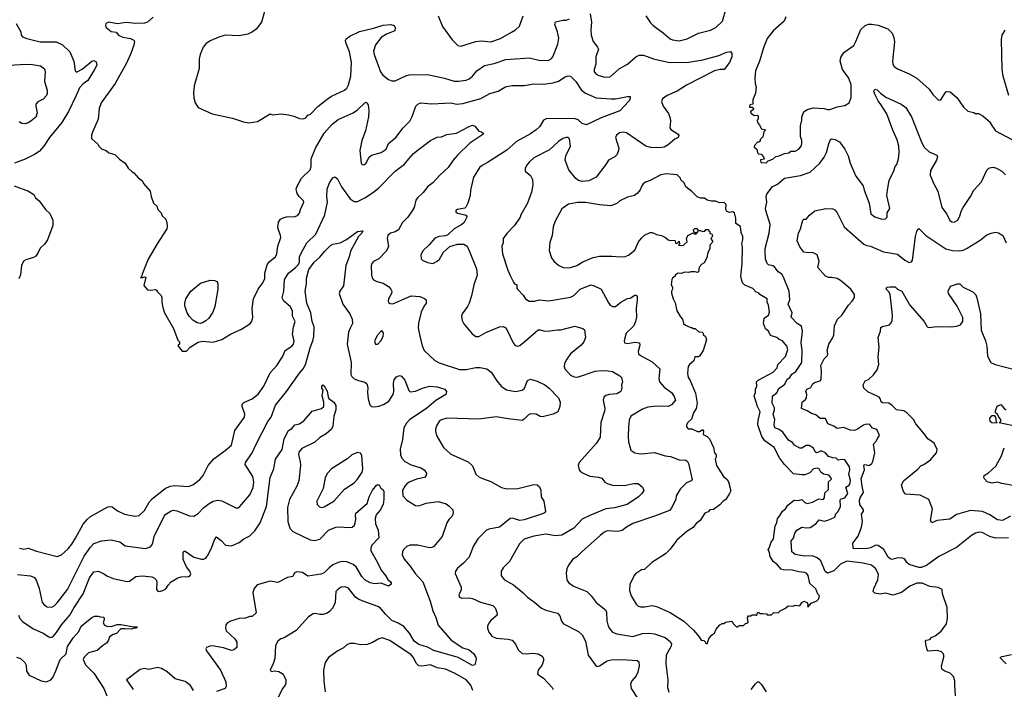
# Model space of a CAD drawing. Extents: x 1863017 to 1989460, y 394564 to 532820.
# Tile 111 of 213: x 1915106 to 1924258, y 495697 to 501919. Entities that reach past the tile are written whole.
import ezdxf

# ---------------------------------------------------------------- set-up
doc = ezdxf.new("R2010")
doc.units = 0

msp = doc.modelspace()

# ---------------------------------------------------------------- linework, layer by layer
at = {"layer": '0CON10XD'}
for points in [[(1920926.7, 501955), (1920969.5, 501889.5), (1920993.3, 501865), (1921087.9, 501797.9), (1921152.4, 501742.4), (1921175, 501732.9), (1921235, 501722.9), (1921308.7, 501741.3), (1921416.8, 501793.2), (1921527, 501823), (1921576.7, 501845), (1921640, 501905), (1921677.1, 502035)], [(1916346.4, 501943.6), (1916293.6, 501896.4), (1916265, 501886.2), (1916185, 501884), (1916095, 501892.5), (1916015, 501881.2), (1915935, 501897.5), (1915907.5, 501885), (1915903.3, 501865), (1915910, 501845), (1915955, 501808.8), (1916002, 501802), (1916025, 501776), (1916065, 501756), (1916135, 501743.8), (1916165, 501730), (1916171.2, 501715), (1916165, 501682.5)], [(1917380.6, 501995), (1917352.5, 501895), (1917305, 501832), (1917268.8, 501805), (1917225, 501783.1), (1917145, 501768.6), (1917015, 501774.2), (1916956.2, 501756.2), (1916875, 501722.5), (1916835, 501696), (1916810.8, 501665), (1916782, 501595), (1916773.8, 501555), (1916773.8, 501465), (1916728.8, 501305), (1916720, 501235), (1916723.6, 501193.6), (1916737.5, 501145), (1916765, 501102.5), (1916895, 501043.3), (1917085, 501003.3), (1917185, 500968.8), (1917235, 500962), (1917315, 500974.2), (1917435, 501043.3), (1917455, 501033.8), (1917535, 501043.3), (1917603.6, 501033.6), (1917655, 501023.3), (1917705, 501000), (1917745, 500996.7), (1917763.9, 501006.1), (1917785, 501031.2), (1917809.1, 501040.9), (1917876.8, 501113.2), (1917965, 501182), (1918005, 501208.8), (1918125.5, 501264.5), (1918145, 501283.8), (1918162.5, 501315), (1918184.5, 501395.5), (1918189.5, 501525), (1918171.1, 501621.1), (1918139.1, 501699.1), (1918134.1, 501725.9), (1918140.3, 501739.7), (1918174.5, 501765.5), (1918265, 501810.6), (1918395, 501839.6), (1918485, 501869.5), (1918555, 501874.2), (1918586, 501865), (1918594.3, 501845), (1918593.8, 501815), (1918515, 501783.1), (1918465, 501754.2), (1918411.9, 501685), (1918395.8, 501625.8), (1918400, 501595), (1918460, 501435), (1918482.4, 501402.4), (1918533.1, 501363.1), (1918565, 501352), (1918595, 501350), (1918695, 501397.5), (1918725, 501405.7), (1918895, 501408.6), (1919055, 501376.9), (1919145, 501348.1), (1919185, 501348.1), (1919255, 501358.5), (1919285, 501368.9), (1919315, 501394.3), (1919355, 501442.5), (1919427.4, 501492.6), (1919515, 501511.2), (1919625, 501549.2), (1919845, 501564.3), (1919945, 501539.4), (1920025, 501543.1), (1920045.4, 501554.6), (1920060, 501575), (1920108.9, 501691.1), (1920117.2, 501747.2), (1920103.3, 501805), (1920079.2, 501875), (1920085, 501900), (1920154.2, 501915.8), (1920185, 501914.4), (1920215, 501926.7)], [(1918994.2, 501955), (1919035, 501856.7), (1919125, 501731.2), (1919179.5, 501679.5), (1919205, 501672), (1919345, 501717.1), (1919395, 501723.1), (1919485, 501714.3), (1919575, 501745.8), (1919677.6, 501802.4), (1919715.6, 501824.4), (1919750.3, 501859.7), (1919784.5, 501955.5)], [(1920409.2, 501975), (1920419.4, 501895), (1920413.3, 501825), (1920416.7, 501775), (1920435.4, 501715.4), (1920478, 501665), (1920485.8, 501645), (1920460.9, 501575), (1920460.4, 501505), (1920444.6, 501455), (1920446.5, 501435), (1920463.1, 501413.1), (1920489.8, 501399.8), (1920545, 501385.5), (1920595, 501389.4), (1920676.6, 501463.4), (1920755, 501506.9), (1920833.8, 501575), (1920865, 501589.2), (1920905, 501590), (1920996.4, 501556.4), (1921145, 501520), (1921325, 501525.7), (1921455, 501547.1), (1921605, 501587.5), (1921675, 501617.5), (1921713, 501623), (1921726.4, 501606.4), (1921723.8, 501575), (1921705, 501522.5), (1921655, 501456.7), (1921616, 501456), (1921565, 501442.9), (1921305, 501309.4), (1921216.2, 501255), (1921124, 501215), (1921080, 501185), (1921072.3, 501157.7), (1921085.8, 501115), (1921137.4, 501047.4), (1921152.9, 501005), (1921155.7, 500975), (1921148.8, 500915), (1921159.7, 500899.7), (1921226.2, 500855), (1921233.8, 500845), (1921226.7, 500825), (1921195, 500807.5), (1921133.2, 500756.8), (1921095, 500735.7), (1921055, 500726.9), (1920971.7, 500731.7), (1920926.7, 500745), (1920745, 500867.8), (1920715, 500874.4), (1920682, 500868), (1920652.6, 500847.4), (1920644.2, 500825), (1920674, 500725), (1920670, 500695), (1920655, 500663.3), (1920636.7, 500645), (1920577.5, 500615), (1920555, 500573.8), (1920464.5, 500455.5), (1920395, 500422.2), (1920335, 500414.4), (1920301.2, 500425), (1920274, 500444), (1920209.5, 500525), (1920175.6, 500615), (1920181.4, 500655), (1920224.3, 500745), (1920215, 500812.5), (1920205, 500823.3), (1920185, 500824), (1920155, 500814.2), (1920115, 500785.7), (1920031.1, 500708.9), (1919884.6, 500635.4), (1919840, 500595), (1919818, 500565), (1919804, 500535), (1919805, 500510), (1919855, 500472.5), (1919873.3, 500435), (1919876.2, 500385), (1919864, 500315), (1919826.8, 500213.2), (1919763.8, 500105), (1919757, 500083), (1919704.3, 500005.7), (1919635, 499933.3), (1919601.2, 499885), (1919600.5, 499845), (1919586, 499815), (1919594.3, 499744.3), (1919643, 499593), (1919665, 499542.5), (1919695, 499480), (1919705.8, 499465.8), (1919726.2, 499455), (1919726.2, 499425), (1919732, 499415), (1919785, 499360), (1919808.8, 499325), (1919842.3, 499302.3), (1919895, 499304.4), (1919935, 499314.4), (1920025, 499305.6), (1920225, 499342.2), (1920256, 499355), (1920315, 499414.4), (1920415, 499454.3), (1920440.3, 499450.3), (1920510, 499415), (1920574.3, 499295), (1920595, 499266), (1920615, 499252.5), (1920645, 499254.2), (1920695, 499295.7), (1920755, 499327.5), (1920779.1, 499330.9), (1920825, 499359.2), (1920835, 499358.8), (1920845.6, 499345.6), (1920845.7, 499315), (1920836.9, 499235), (1920838.1, 499155), (1920830, 499115), (1920814.2, 499075), (1920744.4, 499005), (1920723.8, 498935), (1920726.4, 498916.4), (1920755, 498909.2), (1920825, 498921.4), (1920866.2, 498915), (1920869.2, 498895), (1920853.6, 498836.4), (1920858.6, 498815), (1920875, 498800), (1920985, 498740.5), (1921055, 498675.7), (1921048.1, 498585), (1921054.3, 498555), (1921095, 498502.9), (1921164, 498455), (1921189.2, 498419.2), (1921203.1, 498385), (1921165, 498339.4), (1921135, 498325.5), (1921025, 498327.5), (1920945, 498318.5), (1920895, 498301.5), (1920787.5, 498235), (1920771.3, 498198.7), (1920764.4, 498135), (1920760.8, 498045), (1920766.2, 497995), (1920785, 497917.5), (1920825, 497894), (1920857.3, 497887.3), (1920885, 497884), (1921005, 497896), (1921105.5, 497865.5), (1921155, 497860.4), (1921235, 497829.5), (1921296.2, 497825), (1921312.4, 497812.4), (1921321.2, 497795), (1921355.7, 497645), (1921346.2, 497633.8), (1921304, 497615), (1921245, 497556), (1921209.2, 497495), (1921204.4, 497465), (1921165, 497378.8), (1921145, 497359.4), (1921005, 497304.5), (1920805, 497237.8), (1920745, 497204.3), (1920705, 497173.1), (1920665, 497163.6), (1920565, 497168.9), (1920536, 497155), (1920500.8, 497125), (1920327.3, 496972.7), (1920285, 496926.7), (1920245, 496902.5), (1920203.3, 496845), (1920190, 496815), (1920183.8, 496775), (1920190, 496715), (1920208.3, 496688.3), (1920255, 496656.2), (1920376.8, 496606.8), (1920418.8, 496565), (1920465, 496504), (1920552, 496435), (1920561.4, 496415), (1920563.4, 496333.4), (1920572.9, 496295), (1920585, 496263.8), (1920615, 496227.5), (1920655, 496211.9), (1920805, 496186.9), (1920895, 496216.2), (1920955, 496220), (1921005, 496212.2), (1921105, 496177.3), (1921155, 496137.5), (1921163.5, 496115), (1921162.3, 496097.7), (1921115.5, 496015), (1921113.3, 495935), (1921130, 495785), (1921128.6, 495715), (1921139.2, 495669.2)], [(1922226.7, 501945), (1922213.3, 501905), (1922108.8, 501815), (1922054, 501745), (1922023, 501667), (1921982, 501535), (1921944, 501445), (1921938, 501375), (1921942, 501325), (1921951.2, 501295), (1921946.7, 501235), (1921920, 501175), (1921920, 501135), (1921893.6, 501126.4), (1921890, 501105), (1921915, 501107.5), (1921926.4, 501096.4), (1921925, 501080), (1921900, 501065), (1921901.7, 501051.7), (1921935, 501030), (1921961.7, 501031.7), (1921970, 501025), (1921970, 500995), (1921960, 500985), (1921962.5, 500965), (1921981.7, 500938.3), (1922000, 500905), (1922040, 500895), (1922023.6, 500876.4), (1922015, 500830), (1921990, 500805), (1921988.3, 500791.7), (1921975, 500780), (1921965, 500780), (1921935, 500750), (1921932.5, 500735), (1921957.5, 500717.5), (1921963, 500683), (1921971.7, 500671.7), (1921998.3, 500668.3), (1922020, 500645), (1922027, 500623), (1921992.5, 500617.5), (1921995, 500592.5), (1922045, 500587.5), (1922063.3, 500606.7), (1922105, 500623.8), (1922135, 500648.8), (1922165, 500654), (1922215, 500676.2), (1922255, 500681.2), (1922275, 500697.5), (1922315, 500696.2), (1922347.5, 500715), (1922370, 500745), (1922376.2, 500765), (1922376.2, 500795), (1922363.8, 500835), (1922364.1, 500934.1), (1922376.2, 500985), (1922376.7, 501015), (1922396.1, 501063.9), (1922425, 501083.3), (1922485, 501098.8), (1922585, 501093.8), (1922615, 501083.3), (1922636.1, 501083.9), (1922705, 501110), (1922775, 501122.5), (1922817.5, 501145), (1922833.3, 501195), (1922835.8, 501315), (1922814, 501375), (1922753.1, 501455), (1922732.9, 501535), (1922738, 501568), (1922765.6, 501614.4), (1922859.8, 501680.2), (1922879.5, 501715), (1922923.6, 501826.4), (1922964.5, 501865.5), (1922995, 501877.5), (1923025, 501877.5), (1923087, 501867), (1923175, 501834), (1923216.2, 501795), (1923232.5, 501755), (1923238.1, 501711.9), (1923218.1, 501535), (1923222.9, 501505), (1923235, 501483.8), (1923265, 501462), (1923375, 501416), (1923443.8, 501375), (1923558.8, 501275), (1923595, 501223.3), (1923645, 501172.5), (1923667.5, 501175), (1923715, 501247.5), (1923725, 501252.5), (1923755, 501250), (1923816.7, 501195), (1923877.5, 501105), (1923918.3, 501068.3), (1923975, 501057.5), (1923988.3, 501048.3), (1924017, 501047), (1924060, 501025), (1924130, 500965), (1924130, 500955), (1924177, 500887), (1924375, 500782)], [(1915074.2, 501884.2), (1915116.2, 501805), (1915120, 501775), (1915131.2, 501761.2), (1915172.5, 501745), (1915295, 501714.5), (1915445, 501711.9), (1915503.8, 501685), (1915570.3, 501620.3), (1915608.6, 501535), (1915621.2, 501445), (1915635, 501432.5), (1915685, 501458), (1915775, 501533.8), (1915795, 501540), (1915816, 501526), (1915821.2, 501495), (1915802, 501455), (1915738, 501355), (1915695.6, 501324.4), (1915660, 501285), (1915629.4, 501215), (1915560.6, 501065), (1915498.6, 500965), (1915382.9, 500825), (1915330.8, 500745), (1915285, 500695.8), (1915242.8, 500667.2), (1915155, 500622.2), (1915055.9, 500585.9)], [(1924300, 501215), (1924246.9, 501395), (1924237.1, 501455), (1924230.5, 501735), (1924238.9, 501775), (1924267, 501823)], [(1916165, 501682.5), (1916139.2, 501605), (1916098.1, 501515), (1915994.4, 501325), (1915861.9, 501145), (1915845.7, 501095), (1915836, 500995), (1915783.3, 500875), (1915773.3, 500845), (1915772.5, 500815), (1915833, 500763), (1915845, 500740), (1915865, 500720), (1915910, 500705), (1915935, 500682.5), (1915990, 500665), (1916033.6, 500623.6), (1916086.4, 500586.4), (1916115, 500540), (1916150, 500505), (1916166.4, 500496.4), (1916210, 500445), (1916242.5, 500425), (1916257, 500397), (1916317, 500327), (1916327.5, 500275), (1916350, 500215), (1916380, 500185), (1916390, 500155), (1916420, 500125), (1916430, 500095), (1916462.5, 500065), (1916472.5, 500035), (1916476.7, 499995), (1916472.5, 499975), (1916384.1, 499835.9), (1916300, 499695), (1916242.5, 499555), (1916240, 499535), (1916230, 499525), (1916245, 499520), (1916265, 499530), (1916277, 499527), (1916258.3, 499448.3), (1916295, 499410), (1916325, 499406.7), (1916365, 499412.5), (1916376.4, 499406.4), (1916385, 499390), (1916420, 499355), (1916427.5, 499335), (1916427.5, 499295), (1916437.5, 499245), (1916452.5, 499195), (1916535, 499050), (1916575, 498940), (1916590, 498925), (1916590, 498905), (1916580, 498895), (1916580, 498885), (1916615, 498840), (1916655, 498840), (1916690, 498875), (1916765, 498922.5), (1916805, 498932.5), (1916905, 498923.8), (1916983.9, 498946.1), (1917065, 498996.7), (1917166.1, 499043.9), (1917245, 499092.5), (1917263.3, 499115), (1917272.5, 499155), (1917266.2, 499235), (1917278.8, 499325), (1917321.2, 499415), (1917365.8, 499475), (1917384.3, 499515), (1917385.6, 499565), (1917407.4, 499642.6), (1917428.3, 499671.7), (1917482, 499715), (1917495.6, 499744.4), (1917504.4, 499815), (1917532.5, 499895), (1917530.8, 499915), (1917505.8, 499985), (1917512.1, 500037.9), (1917531.2, 500065), (1917553.2, 500076.8), (1917585, 500085.7), (1917665, 500090.8), (1917689.1, 500100.9), (1917705, 500120), (1917714.4, 500155), (1917746.2, 500225), (1917743.8, 500235), (1917704.7, 500274.7), (1917684.4, 500305), (1917676.9, 500345), (1917680.6, 500365), (1917724.4, 500445), (1917806.5, 500525), (1917813.6, 500556.4), (1917814.7, 500625.3), (1917854.4, 500725), (1917935.7, 500865), (1918010.4, 500949.6), (1918065, 500992.5), (1918205, 501053.3), (1918245, 501081.4), (1918315, 501146), (1918325, 501151.2), (1918335, 501146.7), (1918344.3, 501125), (1918350.6, 501075), (1918346.9, 501015), (1918319.4, 500885), (1918284.6, 500795.4), (1918266.6, 500703.4), (1918280.8, 500585), (1918286.7, 500575), (1918305, 500570), (1918327.1, 500585), (1918352, 500638), (1918375, 500659.2), (1918465, 500684.4), (1918510.6, 500715), (1918535, 500768.8), (1918605, 500826), (1918668, 500912), (1918732.6, 500977.4), (1918755, 501020), (1918789.2, 501115), (1918805.7, 501134.3), (1918835, 501147.5), (1918935, 501138.1), (1919115, 501145.6), (1919165, 501135.6), (1919225, 501138.9), (1919392, 501188), (1919475, 501232.9), (1919553.3, 501255), (1919615, 501292.5), (1919635, 501298.6), (1919682.4, 501307.6), (1919795, 501308.9), (1919885, 501323.3), (1919975, 501319.5), (1920065, 501333.5), (1920115, 501346.9), (1920175, 501387.5), (1920205, 501398.8), (1920225, 501393.8), (1920245, 501376.2), (1920275, 501343.8), (1920329.2, 501265), (1920366.2, 501235), (1920465, 501193.1), (1920604.4, 501184.4), (1920645, 501182.9), (1920756.2, 501206.2), (1920780, 501205), (1920780, 501185), (1920767.3, 501162.7), (1920685, 501070.8), (1920512.2, 501007.8), (1920375, 500942.5), (1920335, 500954.3), (1920297.4, 500987.4), (1920268.8, 500998.8), (1920005, 501001.4), (1919975.6, 500984.4), (1919936.9, 500923.1), (1919908, 500895), (1919855, 500858.6), (1919722.6, 500787.4), (1919635, 500705.6), (1919455, 500590.6), (1919403.8, 500565), (1919382.4, 500547.6), (1919325, 500456.7), (1919295.6, 500335), (1919291.9, 500285), (1919272.5, 500215), (1919254.1, 500175.9), (1919242.3, 500167.7), (1919174.3, 500155.7), (1919160, 500145), (1919161.2, 500135), (1919175, 500122), (1919246.4, 500106.4), (1919262.5, 500095), (1919263.3, 500085), (1919236.2, 500035), (1919216.7, 500015), (1919145, 499976.2), (1919085, 499919.2), (1919065, 499910.8), (1919004.5, 499905.5), (1918965, 499888), (1918913.2, 499826.8), (1918855, 499773.3), (1918833.3, 499735), (1918838.3, 499698.3), (1918850, 499685), (1918895, 499663.3), (1918945, 499653.3), (1918987.5, 499675), (1919007.5, 499695), (1919045, 499760), (1919105, 499812), (1919175, 499832.5), (1919232.7, 499832.7), (1919265.6, 499815.6), (1919287.5, 499765), (1919351.4, 499605), (1919356.9, 499545), (1919325.6, 499455), (1919305, 499352.5), (1919282.9, 499285), (1919269.2, 499255), (1919220, 499185), (1919213.3, 499165), (1919218.8, 499125), (1919235, 499092.5), (1919310.3, 499000.3), (1919345, 498976.2), (1919375, 498976), (1919437.6, 499012.4), (1919565, 499065.7), (1919599.1, 499069.1), (1919618.3, 499058.3), (1919635, 499038.8), (1919695, 498910), (1919711.2, 498891.2), (1919735, 498884), (1919755, 498892), (1919805, 498930.8), (1919925, 499038), (1919945, 499038), (1919985, 499024), (1920032.9, 499027.1), (1920105, 499037.5), (1920135, 499036), (1920265, 499070), (1920339.5, 499049.5), (1920355.9, 499035.9), (1920363.8, 498965), (1920349.2, 498925), (1920324, 498895), (1920226.3, 498813.7), (1920190.6, 498765), (1920170, 498725), (1920166.9, 498695), (1920173.9, 498673.9), (1920225, 498615.6), (1920258.9, 498598.9), (1920292, 498598), (1920455, 498654.3), (1920515, 498660), (1920575, 498657.5), (1920615, 498649.2), (1920685, 498611.2), (1920701.2, 498595), (1920708.8, 498555), (1920700, 498525), (1920704.2, 498495), (1920693.3, 498465), (1920655, 498442.9), (1920587, 498437), (1920555, 498426.9), (1920535, 498410), (1920528.6, 498385), (1920545.7, 498305), (1920541.2, 498281.2), (1920508.6, 498175), (1920501.1, 498038.9), (1920468, 497985), (1920306.7, 497805), (1920296.7, 497775), (1920306.4, 497736.4), (1920314.1, 497724.1), (1920342.5, 497705), (1920405.9, 497675.9), (1920485, 497668), (1920517.7, 497657.7), (1920545, 497622.5), (1920565, 497610), (1920615, 497594.3), (1920725, 497589.4), (1920815, 497610.6), (1920855, 497610), (1920894.1, 497574.1), (1920906.7, 497545), (1920888.8, 497515), (1920858, 497485), (1920751.2, 497415), (1920635, 497383.3), (1920555, 497373.3), (1920405, 497312.7), (1920335, 497276.9), (1920255.8, 497195), (1920145, 497130), (1920085, 497122.2), (1919995, 497138.9), (1919885, 497118.8), (1919795, 497092.5), (1919750.6, 497049.4), (1919660, 496885), (1919600, 496825), (1919580, 496795), (1919582.5, 496755), (1919592.5, 496735), (1919612.5, 496715), (1919695, 496668), (1919784.5, 496594.5), (1919825, 496552), (1919893.3, 496505), (1919955, 496452), (1919995, 496431.4), (1920105, 496404.2), (1920125, 496380), (1920140.7, 496329.3), (1920160, 496305), (1920300, 496235), (1920335, 496203.8), (1920364.2, 496145), (1920389.2, 496015), (1920463, 495913), (1920475, 495910), (1920495, 495916), (1920565, 495960.8), (1920605, 495970.8), (1920705, 495972.9), (1920843.9, 495963.9), (1920861.7, 495951.7), (1920864, 495915), (1920852.5, 495855), (1920836.8, 495823.2), (1920794.2, 495775), (1920782.5, 495745), (1920788, 495705), (1920848, 495615)], [(1915015, 501497.5), (1915155, 501505.6), (1915225, 501501.9), (1915299.3, 501489.3), (1915335, 501463.3), (1915341.9, 501435), (1915335.6, 501345), (1915360, 501265), (1915360, 501235), (1915354.2, 501215), (1915325, 501180), (1915274.3, 501155.7), (1915256.2, 501135), (1915254, 501115), (1915268.6, 501055), (1915255, 501012), (1915210, 500975), (1915185, 500962.2), (1915155, 500952.2), (1915124.4, 500954.4), (1915099.7, 500969.7)], [(1923803.8, 495635), (1923797.3, 495737.3), (1923798.8, 495775), (1923786.7, 495815), (1923755, 495846.7), (1923704.3, 495864.3), (1923678.8, 495885), (1923674.1, 495915.9), (1923696.4, 495996.4), (1923696.7, 496015), (1923688.3, 496028.3), (1923673.6, 496043.6), (1923635, 496058.8), (1923551.2, 496051.2), (1923541.2, 496065), (1923529.2, 496115), (1923526.7, 496145), (1923532.5, 496155), (1923565, 496158.8), (1923582.7, 496177.3), (1923615, 496193.3), (1923672.3, 496237.7), (1923720, 496305), (1923731.2, 496355), (1923726.1, 496456.1), (1923683.3, 496585), (1923680, 496625), (1923643.8, 496643.8), (1923565, 496652.2), (1923495, 496681.8), (1923445, 496684.5), (1923380, 496655), (1923303.8, 496596.2), (1923225, 496573.1), (1923155, 496590.8), (1923105, 496581.2), (1923055, 496591.1), (1923040, 496605), (1923045.3, 496634.7), (1923081.5, 496715), (1923089.3, 496765), (1923065, 496817.1), (1923025, 496849.2), (1922945, 496869.1), (1922795, 496886.8), (1922735, 496860), (1922675, 496797.1), (1922615, 496776.9), (1922592.9, 496792.9), (1922551.4, 496891.4), (1922518.7, 496918.7), (1922475, 496937.4), (1922402.8, 496932.8), (1922315, 496950), (1922284.5, 496974.5), (1922275.8, 497075), (1922297.4, 497102.6), (1922312.1, 497147.9), (1922328.8, 497175), (1922375, 497202.5), (1922415, 497196.7), (1922455, 497201.5), (1922506.9, 497235), (1922537.8, 497272.2), (1922585, 497260), (1922628.1, 497271.9), (1922683.3, 497296.7), (1922691.5, 497328.5), (1922712.3, 497347.7), (1922736.3, 497395), (1922731.2, 497458.8), (1922742.3, 497467.7), (1922775, 497474.6), (1922804.1, 497515), (1922784.1, 497575), (1922817.5, 497595), (1922825.7, 497615), (1922827.1, 497637.1), (1922812.6, 497697.4), (1922822.5, 497735), (1922818.9, 497765), (1922775, 497829.4), (1922752, 497832), (1922715, 497825.5), (1922695, 497845.5), (1922665, 497846.8), (1922625, 497860.7), (1922595.2, 497895.2), (1922555, 497913.1), (1922525, 497895.9), (1922510.8, 497895), (1922499.4, 497905), (1922485, 497936.4), (1922445, 497961.1), (1922415, 497963.1), (1922375, 497938), (1922356.1, 497936.1), (1922306.7, 497965), (1922288.9, 497988.9), (1922253, 498013), (1922198.6, 498085), (1922165, 498110), (1922126.2, 498126.2), (1922120, 498155), (1922123.8, 498205), (1922109.6, 498255), (1922122.5, 498292.5), (1922121.1, 498311.1), (1922101.5, 498355), (1922103.1, 498425), (1922138.1, 498445), (1922150.2, 498459.8), (1922159.8, 498490.2), (1922217.7, 498532.3), (1922239.9, 498580.1), (1922264.4, 498595), (1922284.4, 498625), (1922319.2, 498650.8), (1922376, 498735), (1922380.3, 498845), (1922369.1, 498915), (1922383.3, 499025), (1922371.4, 499071.4), (1922332, 499095), (1922278, 499155), (1922285.8, 499195), (1922250, 499275), (1922264.4, 499315), (1922257.6, 499397.6), (1922206.6, 499526.6), (1922189.4, 499555), (1922155.8, 499575), (1922121.7, 499621.7), (1922105, 499633.3), (1922065, 499642), (1922052.4, 499652.4), (1922037.1, 499695), (1922034.4, 499765), (1922035.6, 499794.4), (1922070.9, 499935), (1922081.1, 500015), (1922040.6, 500145), (1922039.4, 500165), (1922051.9, 500225), (1922044.4, 500275.6), (1922051.3, 500298.7), (1922101.4, 500365), (1922148.3, 500391.7), (1922215, 500445.6), (1922365, 500471.4), (1922455, 500501.2), (1922543.6, 500586.4), (1922585, 500641.2), (1922605.6, 500685), (1922626.2, 500765), (1922643.8, 500805), (1922655, 500813.3), (1922685, 500806.2), (1922725, 500783.3), (1922776.6, 500716.6), (1922805.5, 500655.5), (1922825.8, 500585), (1922855.7, 500515), (1922878.6, 500465), (1922945.7, 500375), (1922955.7, 500335), (1923003.1, 500215), (1923018.8, 500115), (1923055, 500086), (1923120, 500065), (1923155, 500070), (1923168.8, 500085), (1923170, 500125), (1923194.2, 500165), (1923165.9, 500284.1), (1923171.4, 500335), (1923188.6, 500425), (1923231.9, 500515), (1923244.3, 500555), (1923258.1, 500575), (1923274.3, 500625), (1923280.6, 500685), (1923278.2, 500745), (1923262.3, 500802.3), (1923221.3, 500891.3), (1923164.6, 501044.6), (1923111.2, 501131.2), (1923084.3, 501165), (1923055, 501226.7), (1923046, 501255), (1923055, 501273.3), (1923075, 501266), (1923106.2, 501235), (1923157.9, 501197.9), (1923300, 501135), (1923343.2, 501103.2), (1923395.7, 501015), (1923492.2, 500775), (1923514.6, 500734.6), (1923559.8, 500689.8), (1923631.2, 500661.2), (1923636, 500645), (1923627.1, 500615), (1923571.9, 500518.1), (1923570, 500475), (1923602.8, 500392.8), (1923640.8, 500325), (1923678.9, 500175), (1923725, 500112.5), (1923753.1, 500053.1), (1923770.3, 500040.3), (1923792.3, 500037.7), (1923825, 500056.7), (1923845.7, 500095), (1923859.2, 500145), (1923874.2, 500175), (1923943.1, 500275), (1923975.8, 500335), (1924045, 500413.8), (1924095, 500521.2), (1924115, 500538.8), (1924135, 500546.2), (1924155, 500548), (1924185, 500540), (1924235, 500510), (1924268.7, 500478.7)], [(1915105, 497006.9), (1915145, 496998.9), (1915185, 497009.6), (1915261.1, 496981.1), (1915455, 496930.8), (1915495, 496947.5), (1915555, 497001.4), (1915590.6, 497045), (1915625, 497100.8), (1915695, 497230.8), (1915735, 497279.4), (1915765, 497302.2), (1915925, 497391.4), (1915945, 497397.1), (1915965, 497392.9), (1916014.6, 497354.6), (1916080, 497325), (1916175, 497304.4), (1916215, 497312.5), (1916265, 497358), (1916308.6, 497435), (1916339.4, 497470.6), (1916457.2, 497562.8), (1916505, 497583.1), (1916545, 497589.4), (1916675, 497582.9), (1916715, 497597.5), (1916780, 497645), (1916812.5, 497685), (1916857.5, 497775), (1916910.3, 497839.7), (1917015, 497915.8), (1917073.4, 497966.6), (1917106.9, 498103.1), (1917194.4, 498225), (1917197, 498253), (1917174.4, 498325), (1917174.4, 498345), (1917187.8, 498362.2), (1917268, 498395), (1917321.1, 498438.9), (1917375, 498514), (1917432.3, 498637.7), (1917495, 498705.8), (1917550, 498785), (1917574.6, 498845.4), (1917634.5, 498885.5), (1917649.4, 498905), (1917656.9, 498935), (1917642.9, 498995), (1917651.9, 499065), (1917665.6, 499115), (1917640, 499165), (1917642.2, 499215), (1917620.5, 499255), (1917560, 499305), (1917544.4, 499335), (1917560, 499395), (1917565.6, 499505), (1917603.1, 499565), (1917670.4, 499615), (1917697.8, 499645), (1917706.2, 499665), (1917707.3, 499715), (1917726.2, 499755), (1917775.3, 499844.7), (1917857.5, 499925), (1917942.2, 500105), (1917967.1, 500225), (1917961.4, 500275), (1917964.2, 500345), (1917985.7, 500404.3), (1918015, 500450), (1918035, 500457.5), (1918058.8, 500438.8), (1918095.6, 500365.6), (1918177.5, 500255), (1918215, 500230), (1918245, 500231.1), (1918314, 500265), (1918385, 500309.5), (1918441.4, 500355), (1918595, 500510.8), (1918682.6, 500577.4), (1918723.4, 500626.6), (1918765, 500674.3), (1918825, 500722.5), (1918925, 500798), (1918985, 500828.8), (1919025, 500832), (1919075, 500852), (1919165, 500864.3), (1919285, 500928.1), (1919315, 500937.5), (1919335, 500930), (1919375, 500882.5), (1919397, 500877), (1919412.5, 500865), (1919412.5, 500855), (1919402.5, 500845), (1919289.7, 500770.3), (1919175, 500661.4), (1919135.4, 500614.6), (1919089.2, 500545), (1919011.2, 500475), (1918945, 500402), (1918900.8, 500369.2), (1918855.3, 500314.7), (1918802.5, 500265), (1918789.1, 500240.9), (1918772, 500175), (1918755, 500143.3), (1918714.2, 500085), (1918664.3, 500035), (1918626, 499965), (1918595, 499946.9), (1918552, 499935), (1918528.9, 499915), (1918521.8, 499885), (1918534, 499815), (1918528.8, 499795), (1918511.7, 499768.3), (1918445, 499697.5), (1918395, 499672.5), (1918378, 499655), (1918372.5, 499635), (1918376, 499545), (1918383.8, 499515), (1918395, 499501.2), (1918425.9, 499485.9), (1918485, 499472), (1918535, 499438.8), (1918556.2, 499415), (1918563.8, 499395), (1918562, 499375), (1918534.2, 499325.8), (1918531.2, 499305), (1918535, 499292.5), (1918550.5, 499280.5), (1918575, 499280), (1918745, 499354), (1918823.6, 499346.4), (1918867.7, 499327.7), (1918882.5, 499315), (1918883.8, 499285), (1918862.5, 499255), (1918837.9, 499202.1), (1918811.7, 499098.3), (1918810, 499055), (1918822.9, 498995), (1918847.3, 498887.3), (1918866.2, 498845), (1918965, 498751.2), (1919005, 498732), (1919195, 498670), (1919255, 498668.2), (1919345.8, 498685.8), (1919385.8, 498685.8), (1919447.5, 498675), (1919488, 498645), (1919542, 498562), (1919581.9, 498515), (1919629.8, 498479.8), (1919715, 498465.6), (1919776.7, 498475), (1919799.2, 498495), (1919826.7, 498565), (1919855, 498580), (1919915, 498561.2), (1919987.6, 498527.6), (1920028, 498495), (1920113.3, 498405), (1920130, 498365), (1920127.5, 498325), (1920106.7, 498275), (1920065, 498254.2), (1919965, 498229.2), (1919945, 498232), (1919905, 498252), (1919855, 498257.5), (1919835, 498248), (1919795, 498206.2), (1919775, 498196), (1919645, 498208.8), (1919535, 498228.5), (1919375, 498205.6), (1919075, 498215.6), (1919025, 498202.2), (1919008, 498192), (1918979.4, 498145), (1918970.8, 498115), (1918972, 498095), (1918980, 498055), (1919044.4, 497944.4), (1919112.6, 497882.6), (1919275, 497810), (1919313.2, 497773.2), (1919346.2, 497695), (1919375, 497670.8), (1919406.7, 497655), (1919485, 497628.6), (1919585, 497572.9), (1919635, 497560.6), (1919735, 497561.9), (1919885, 497600), (1919917, 497597), (1919937, 497577), (1919948.8, 497548.8), (1919953.8, 497485), (1919977.5, 497445), (1919991.7, 497348.3), (1919983, 497337), (1919965, 497328.8), (1919795, 497272.2), (1919755, 497266.7), (1919686.3, 497286.3), (1919665, 497284.4), (1919566.1, 497203.9), (1919465, 497184.3), (1919446.2, 497175), (1919365.7, 497094.3), (1919321.9, 497025), (1919282.5, 496925), (1919231.7, 496868.3), (1919175, 496823.8), (1919156.2, 496795), (1919154.3, 496774.3), (1919210.8, 496645), (1919208.8, 496621.2), (1919188.8, 496575), (1919195, 496552.5), (1919215, 496543.3), (1919284.1, 496545.9), (1919315, 496540), (1919387.9, 496507.9), (1919502.5, 496475), (1919523.8, 496455), (1919542, 496415), (1919543.8, 496385), (1919484.2, 496335), (1919465, 496311.2), (1919454.4, 496285), (1919454.4, 496265), (1919467.4, 496227.4), (1919495, 496190), (1919535, 496170.8), (1919645, 496164.2), (1919682.5, 496155), (1919715, 496116.7), (1919740, 496065), (1919775, 496030.8), (1919815, 496025.8), (1919875, 496032), (1919925, 496026.2), (1919963.3, 496005), (1919973.8, 495983.8), (1919974, 495965), (1919960.8, 495925), (1919925.8, 495875), (1919918.8, 495845), (1919924.2, 495834.2), (1919975, 495800), (1920056.2, 495715), (1920063.3, 495695)], [(1921495, 496120), (1921512.5, 496165), (1921535, 496200), (1921565, 496220), (1921580, 496255), (1921613.6, 496296.4), (1921635, 496307.5), (1921651.7, 496308.3), (1921665, 496320), (1921725, 496330), (1921737, 496307), (1921768.3, 496278.3), (1921781.7, 496278.3), (1921795, 496290), (1921835, 496290), (1921851.7, 496308.3), (1921865, 496310), (1921878.3, 496321.7), (1921870, 496365), (1921881.7, 496378.3), (1921905, 496380), (1921915, 496390), (1921945, 496390), (1921957, 496383), (1921965, 496410), (1921975, 496410), (1921985, 496400), (1922015, 496402.5), (1922047, 496397), (1922055, 496390), (1922095, 496390), (1922115, 496410), (1922155, 496407.5), (1922175, 496427.5), (1922225, 496450), (1922248.3, 496471.7), (1922295, 496470), (1922315, 496477.5), (1922357, 496473), (1922375.4, 496504.6), (1922395, 496514.5), (1922424.5, 496504.5), (1922432, 496485), (1922430, 496465), (1922435, 496462.5), (1922463.6, 496496.4), (1922515, 496517.5), (1922530, 496535), (1922540, 496565), (1922525, 496580), (1922505, 496630), (1922451.2, 496681.2), (1922434.4, 496755), (1922423.8, 496773.8), (1922405, 496782.7), (1922347.3, 496787.3), (1922287.5, 496805), (1922205, 496806.2), (1922185, 496813.1), (1922150, 496855), (1922109.1, 496885), (1922080.9, 496930.9), (1922076.9, 496965), (1922063.5, 496995), (1922072.6, 497007.4), (1922092.1, 497065), (1922113.8, 497095), (1922128.7, 497215), (1922142.9, 497245), (1922150, 497285), (1922169.2, 497305), (1922195, 497350.8), (1922225, 497374.2), (1922245, 497406.9), (1922305.5, 497454.5), (1922345, 497451.9), (1922375, 497460.8), (1922404.1, 497434.1), (1922425, 497424.6), (1922475, 497437.3), (1922535, 497465.4), (1922575, 497460.8), (1922585.4, 497474.6), (1922588.7, 497521.3), (1922624, 497555), (1922624.5, 497625.5), (1922650.7, 497649.3), (1922646.2, 497665), (1922626.4, 497686.4), (1922577.3, 497697.3), (1922552, 497715), (1922536, 497745), (1922521.4, 497751.4), (1922485, 497744.3), (1922450.8, 497709.2), (1922405, 497691.1), (1922375, 497688.9), (1922299.2, 497699.2), (1922215, 497786.7), (1922168.4, 497848.4), (1922119.5, 497945), (1922032, 498005), (1922002.7, 498045), (1921967.9, 498155), (1921969.6, 498195), (1921990, 498275), (1921963.9, 498325), (1921933.8, 498425), (1921946, 498455), (1921946.8, 498485), (1921957.5, 498515), (1921955.6, 498555), (1921970.7, 498569.3), (1922108.1, 498645), (1922145.7, 498685), (1922154.3, 498715), (1922225, 498790), (1922246.2, 498855), (1922236, 498885), (1922195, 498933.8), (1922165, 498948), (1922145, 498966.7), (1922085, 498984.4), (1922067.1, 499025), (1922036.9, 499045), (1922019.5, 499095), (1922026.7, 499145), (1922065.7, 499175), (1922075, 499200), (1922066.2, 499265), (1922054, 499295), (1922053.8, 499325), (1921985.6, 499365.6), (1921975, 499378), (1921948.9, 499388.9), (1921920.9, 499420.9), (1921845, 499452), (1921825.7, 499475), (1921818.1, 499495), (1921809.2, 499535), (1921822, 499655), (1921823.8, 499805), (1921818.8, 499835), (1921828.8, 499875), (1921826.7, 499905), (1921812.5, 499942.5), (1921806.1, 499996.1), (1921762.5, 500025), (1921762.5, 500075), (1921750, 500125), (1921735, 500132.5), (1921705, 500126.2), (1921677.3, 500137.3), (1921669.2, 500155), (1921671.7, 500201.7), (1921655, 500220), (1921615, 500217.5), (1921575, 500232.5), (1921535, 500232.5), (1921495, 500242.5), (1921471.7, 500261.7), (1921435, 500260), (1921403, 500273), (1921355, 500322.5), (1921297.5, 500365), (1921283, 500403), (1921251.7, 500431.7), (1921247.5, 500445), (1921217, 500477), (1921115, 500487.5), (1921065, 500476), (1920965, 500423.8), (1920921.7, 500408.3), (1920902.5, 500395), (1920890, 500375), (1920873, 500337), (1920846.4, 500303.6), (1920820, 500285), (1920755, 500270), (1920685, 500236.2), (1920655, 500210), (1920599.1, 500190.9), (1920495, 500198.6), (1920365, 500220.6), (1920295, 500220.6), (1920205.7, 500204.3), (1920145, 500160), (1920084.4, 500045.6), (1920066, 499995), (1920054, 499915), (1920035, 499850), (1920028.8, 499775), (1920047.7, 499707.7), (1920070, 499675), (1920115.8, 499635.8), (1920157.7, 499617.7), (1920215, 499612), (1920284.3, 499635.7), (1920340.5, 499669.5), (1920435, 499708.6), (1920495, 499723.1), (1920608.3, 499721.7), (1920693.9, 499716.1), (1920735, 499718.8), (1920765, 499730), (1920825, 499777.5), (1920856.4, 499853.6), (1920885, 499890), (1920913, 499917), (1920965, 499942.5), (1920985, 499942.5), (1921025, 499922.5), (1921070, 499915), (1921110, 499895), (1921133, 499873), (1921155, 499867.5), (1921195, 499870), (1921205, 499840), (1921218.3, 499841.7), (1921235, 499860), (1921240, 499835), (1921230, 499825), (1921245, 499820), (1921277, 499823), (1921310, 499855), (1921302.5, 499885), (1921317, 499913), (1921365, 499940), (1921375, 499930), (1921395, 499930), (1921410, 499945), (1921405, 499950), (1921400, 499940), (1921385, 499940), (1921371.7, 499951.7), (1921370, 499965), (1921381.7, 499978.3), (1921398.8, 499978.8), (1921411.7, 499961.7), (1921435, 499960), (1921455, 499950), (1921475, 499952.5), (1921485, 499970), (1921508.3, 499968.3), (1921510, 499955), (1921520, 499950), (1921521.7, 499931.7), (1921538.3, 499928.3), (1921547, 499917), (1921540, 499895), (1921530, 499885), (1921550, 499855), (1921520, 499825), (1921521.7, 499788.3), (1921503.3, 499755), (1921493.3, 499705), (1921468.8, 499661.2), (1921445, 499647.5), (1921421.7, 499618.3), (1921415, 499577.5), (1921405, 499570), (1921385, 499577.5), (1921345, 499577.5), (1921325, 499570), (1921287, 499573), (1921255, 499560), (1921225, 499562.5), (1921210, 499555), (1921200, 499545), (1921200, 499535), (1921175, 499517.5), (1921167.5, 499505), (1921162.5, 499455), (1921172.5, 499435), (1921172.5, 499415), (1921163, 499397), (1921163, 499377), (1921180, 499325), (1921199.3, 499289.3), (1921212.5, 499215), (1921247, 499157), (1921266.1, 499136.1), (1921277.5, 499095), (1921295, 499080), (1921345, 499060), (1921355, 499060), (1921365, 499050), (1921385, 499050), (1921418.3, 499018.3), (1921450, 499015), (1921460, 499005), (1921460, 498995), (1921480, 498975), (1921490, 498945), (1921460, 498845), (1921426.1, 498793.9), (1921415, 498787.5), (1921382.3, 498787.7), (1921370.7, 498749.3), (1921332.5, 498715), (1921320, 498695), (1921313.3, 498635), (1921320, 498595), (1921335, 498572.5), (1921388.3, 498448.3), (1921401.9, 498355), (1921394.2, 498305), (1921370, 498265), (1921351.7, 498208.3), (1921316.7, 498175), (1921303.3, 498155), (1921302.5, 498135), (1921318.3, 498118.3), (1921355, 498116.7), (1921405, 498093.8), (1921425, 498093.3), (1921455, 498110), (1921461.2, 498095), (1921457.5, 498065), (1921496.1, 498046.1), (1921516.7, 498025), (1921554.1, 497944.1), (1921564.2, 497895), (1921580, 497875), (1921580, 497855), (1921571.2, 497835), (1921583.8, 497775), (1921648.8, 497675), (1921681.2, 497645), (1921693.8, 497625), (1921712.5, 497555), (1921712.5, 497535), (1921703.3, 497516.7), (1921668.6, 497461.4), (1921643.3, 497445), (1921615, 497412.5), (1921555, 497367.5), (1921520, 497365), (1921505, 497347.5), (1921475, 497332.5), (1921430, 497265), (1921395, 497236.7), (1921365, 497200), (1921310, 497165), (1921215, 497083.3), (1921151.7, 496998.3), (1921107.5, 496955), (1920982.5, 496875), (1920915, 496810), (1920885, 496807.5), (1920830.7, 496769.3), (1920816.4, 496753.6), (1920778.3, 496671.7), (1920774.2, 496615), (1920790.8, 496565), (1920835, 496486.7), (1920855, 496468), (1920875, 496462.5), (1920915, 496464.2), (1920985, 496476.2), (1921025, 496466), (1921151.2, 496411.2), (1921279.5, 496329.5), (1921370, 496245), (1921422.5, 496185), (1921440, 496155), (1921465, 496150), (1921478.3, 496138.3), (1921480, 496125), (1921495, 496120)], [(1915055, 500376.2), (1915185.9, 500325.9), (1915236.7, 500295), (1915253.8, 500265), (1915285, 500236.2), (1915345, 500156.7), (1915385, 500116.7), (1915413.8, 500055), (1915412.3, 500007.7), (1915362.5, 499875), (1915335.4, 499834.6), (1915294.3, 499795), (1915278.6, 499755), (1915255, 499720.8), (1915235, 499709.4), (1915161.4, 499688.6), (1915140.8, 499675), (1915122.2, 499635), (1915113, 499547), (1915097.9, 499512.1)], [(1924296.4, 497103.6), (1924175, 497100.7), (1924125, 497115.5), (1924052.8, 497152.8), (1924025, 497157.8), (1923991.4, 497148.6), (1923953, 497127), (1923815, 497015.7), (1923648.9, 496931.1), (1923535, 496846.9), (1923485, 496830), (1923465, 496829.2), (1923375, 496858), (1923353.3, 496875), (1923333.3, 496905), (1923305, 496920), (1923255, 496915.8), (1923215, 496902.5), (1923197.9, 496907.9), (1923179.2, 496925), (1923137.4, 496997.4), (1923084.5, 497034.5), (1923065, 497035.5), (1923015, 497010.5), (1922986.1, 497003.9), (1922865, 497000.8), (1922853.3, 497005), (1922851.7, 497011.7), (1922850, 497055), (1922900.2, 497119.8), (1922930.5, 497205), (1922940, 497255), (1922931.2, 497325), (1922947.7, 497352.3), (1922948.8, 497365), (1922913.8, 497415), (1922913.1, 497455), (1922918.6, 497475), (1922950, 497525), (1922935.7, 497585.7), (1922928.9, 497655), (1922960, 497735), (1922951.9, 497775), (1922955.8, 497784.2), (1922965, 497786.7), (1922995, 497777.5), (1923005, 497780), (1923026.2, 497795), (1923035, 497812.5), (1923055.7, 497895), (1923043.5, 497975), (1923070, 498005), (1923078.3, 498028.3), (1923096.7, 498055), (1923075.8, 498105), (1923064.4, 498114.4), (1923033.1, 498123.1), (1923005, 498160.8), (1922965, 498158.6), (1922948.3, 498151.7), (1922895, 498113.1), (1922865, 498101.2), (1922825, 498106.2), (1922765, 498130), (1922705, 498119.2), (1922675, 498140.6), (1922616.2, 498165), (1922595, 498212.5), (1922545, 498214.3), (1922505, 498246.7), (1922465, 498259.2), (1922425.7, 498285.7), (1922373.3, 498305), (1922378, 498365), (1922409.7, 498390.3), (1922418.8, 498405), (1922423.8, 498435), (1922413.8, 498465), (1922422, 498485), (1922459.7, 498500.3), (1922475, 498533.3), (1922492.7, 498547.3), (1922545.9, 498564.1), (1922556.7, 498575), (1922560, 498655), (1922551.4, 498705), (1922585, 498766.7), (1922615, 498797.5), (1922618, 498815), (1922611.4, 498845), (1922626, 498905), (1922660.7, 498959.3), (1922672, 498988), (1922680, 499075), (1922707.5, 499135), (1922748, 499175), (1922809.2, 499265), (1922845, 499303.8), (1922865, 499337.5), (1922864.3, 499365), (1922831.9, 499415), (1922735.3, 499495.3), (1922703.1, 499513.1), (1922655, 499524.5), (1922622.5, 499525), (1922596.7, 499536.7), (1922526, 499615), (1922536.4, 499676.4), (1922518.6, 499735), (1922475, 499755.6), (1922435, 499751.9), (1922395, 499758.8), (1922357.3, 499807.3), (1922334, 499865), (1922345.8, 499935), (1922364.2, 499975), (1922385, 500057.5), (1922395, 500066.7), (1922415.8, 500064.2), (1922446, 500104), (1922497.3, 500142.7), (1922600, 500165), (1922663, 500163), (1922685, 500150), (1922703.8, 500125), (1922770.6, 499995), (1922953.7, 499833.7), (1922980.7, 499820.7), (1923015, 499814.4), (1923135, 499761.9), (1923265, 499739.2), (1923334.6, 499684.6), (1923375, 499664.2), (1923395, 499668.8), (1923406, 499686), (1923431.4, 499905), (1923445, 499952.5), (1923465, 499977.5), (1923528.8, 499915), (1923715, 499788.9), (1923775, 499773.3), (1923845, 499772.2), (1923875, 499777.1), (1923913.8, 499795), (1924035, 499870.8), (1924095, 499918.8), (1924135, 499936.2), (1924176.1, 499946.1), (1924205, 499938.8), (1924243.3, 499915), (1924275.8, 499845)], [(1915207.3, 496752.7), (1915244, 496735), (1915262.9, 496705), (1915286.7, 496635), (1915315, 496504), (1915335, 496478.6), (1915362, 496462), (1915405, 496461.1), (1915427.3, 496472.7), (1915455, 496499.4), (1915549.1, 496625), (1915705.3, 496934.7), (1915765, 497018.6), (1915795, 497050.6), (1915865, 497075.6), (1915955, 497085.7), (1916037.6, 497067.6), (1916085, 497029.2), (1916275, 497004.3), (1916320.3, 497019.7), (1916334.2, 497035), (1916342.5, 497057.5), (1916354.5, 497115.5), (1916448.8, 497305), (1916465.3, 497324.7), (1916515, 497355.5), (1916535, 497360.6), (1916565, 497356.7), (1916685, 497310), (1916725, 497306), (1916765, 497329.2), (1916818.6, 497385), (1916866.1, 497423.9), (1916905, 497445.7), (1916945, 497454.2), (1916985, 497448), (1917115, 497382), (1917135, 497383.8), (1917153.3, 497395), (1917245, 497503.8), (1917277, 497573), (1917281.8, 497625), (1917272.5, 497675), (1917200.8, 497785), (1917206, 497805), (1917262.8, 497887.2), (1917303.8, 497973.8), (1917413.1, 498185), (1917441.9, 498225), (1917482.6, 498337.4), (1917585.8, 498465), (1917707.1, 498635), (1917745, 498678.8), (1917766.7, 498725), (1917805, 498868.8), (1917831.2, 498935), (1917840, 498975), (1917843.1, 499065), (1917824.6, 499115), (1917812.8, 499195), (1917774.6, 499285), (1917760.6, 499395), (1917772.7, 499465), (1917771.4, 499518.6), (1917793.7, 499596.3), (1917842, 499665), (1917896.9, 499713.1), (1917938.9, 499765), (1917995, 499820), (1918015, 499834), (1918084.1, 499845.9), (1918144.2, 499875.8), (1918245, 499951.9), (1918295, 499957.5), (1918285.6, 499935), (1918254.6, 499905.4), (1918181.7, 499768.3), (1918169.5, 499715), (1918138.5, 499635), (1918115.6, 499445), (1918082.5, 499395), (1918075.8, 499375), (1918110, 499275), (1918175, 499186.7), (1918197.3, 499137.3), (1918198.6, 499095), (1918177, 499053), (1918162.2, 499015), (1918149.4, 498905), (1918185.6, 498735), (1918183.2, 498623.2), (1918192.6, 498602.6), (1918213.4, 498583.4), (1918255, 498565.8), (1918315, 498550.8), (1918333.8, 498535), (1918342.5, 498505), (1918339.2, 498455), (1918346, 498395), (1918361.2, 498341.2), (1918375, 498326.2), (1918405, 498320.8), (1918445, 498328.9), (1918487.4, 498342.6), (1918536.9, 498375), (1918577.1, 498435), (1918582.7, 498465), (1918578.8, 498541.2), (1918587, 498573), (1918608.3, 498601.7), (1918635, 498613.3), (1918655, 498606.7), (1918685, 498570), (1918723.2, 498473.2), (1918735, 498462), (1918785, 498468.1), (1918850, 498495), (1918915, 498512.2), (1918985, 498506.9), (1919057.1, 498487.1), (1919073.3, 498465), (1919066.7, 498435), (1918975, 498379.4), (1918887.1, 498305), (1918732.9, 498205), (1918700.9, 498169.1), (1918676.7, 498125), (1918662.4, 498017.6), (1918641.4, 497928.6), (1918644.6, 497874.6), (1918657.8, 497845), (1918685, 497812.5), (1918743.6, 497783.6), (1918833.3, 497755), (1918866.2, 497735), (1918888, 497705), (1918885, 497682.5), (1918867.5, 497665), (1918795, 497650), (1918727.4, 497622.6), (1918705, 497605.8), (1918685.5, 497584.5), (1918665, 497546.7), (1918665.8, 497495), (1918703.8, 497455), (1918785, 497405.7), (1918815, 497402.9), (1918883.4, 497426.6), (1918995, 497442.5), (1919069.5, 497419.5), (1919095, 497403.3), (1919133.3, 497365), (1919136.4, 497336.4), (1919126.2, 497305), (1919094.4, 497275.6), (1919075.8, 497245), (1919034.2, 497115.8), (1918953.8, 497025), (1918935.5, 497014.5), (1918915, 497012.5), (1918805, 497037.1), (1918732.6, 497037.4), (1918704.3, 497025), (1918674.3, 496995), (1918662.9, 496975), (1918660.8, 496945), (1918680.8, 496905), (1918735, 496841.2), (1918781.7, 496771.7), (1918852.5, 496695), (1918920, 496515), (1918946.7, 496425), (1918975, 496363.3), (1918995, 496293.3), (1919115, 496153.3), (1919225, 496083.3), (1919285, 496063.8), (1919325, 496030), (1919345.8, 495995), (1919348, 495975), (1919337, 495923), (1919315, 495917.5), (1919182, 495992), (1918955, 496056.4), (1918895, 496088.9), (1918815, 496112.5), (1918773.9, 496145), (1918728.3, 496218.3), (1918675, 496279.2), (1918625, 496310.4), (1918564.5, 496335), (1918504.4, 496394.4), (1918460.4, 496450.4), (1918435, 496465.5), (1918290.3, 496520.3), (1918255, 496533.1), (1918229.9, 496549.9), (1918158.6, 496638.6), (1918125, 496649.4), (1918094.6, 496645.4), (1918065, 496627.5), (1918044.2, 496605), (1918037.5, 496505), (1918015.7, 496455), (1917985, 496419.2), (1917965, 496405.6), (1917925, 496393.3), (1917895, 496393.1), (1917855, 496402.5), (1917835, 496398.8), (1917790.3, 496369.7), (1917675, 496242.5), (1917565, 496176), (1917533.3, 496165), (1917505, 496143.8), (1917482.9, 496105), (1917477, 495983), (1917465.9, 495944.1), (1917432.5, 495875), (1917445, 495862.5), (1917475, 495867.5), (1917515, 495862.5), (1917545, 495843.3), (1917559.2, 495829.2), (1917578.8, 495788.8), (1917578.8, 495755), (1917573.3, 495735), (1917548.8, 495705), (1917509.5, 495620.5)], [(1916785, 499097.5), (1916755, 499103.3), (1916716.1, 499126.1), (1916680, 499165), (1916663.8, 499195), (1916641.7, 499261.7), (1916640, 499285), (1916648.8, 499325), (1916696.7, 499395), (1916785, 499471.2), (1916875, 499500), (1916917, 499497), (1916940, 499485), (1916947.5, 499465), (1916946.7, 499415), (1916920, 499255), (1916899.5, 499200.5), (1916864.1, 499145.9), (1916835, 499120), (1916805, 499103.3), (1916785, 499097.5)], [(1924315, 497305.6), (1924242.5, 497265), (1924195, 497270.6), (1924125, 497317.5), (1924055, 497350.4), (1923945, 497357.9), (1923815, 497321.8), (1923751.7, 497278.3), (1923635, 497264.5), (1923585, 497244.3), (1923571.9, 497265), (1923590, 497375), (1923555, 497462), (1923475, 497500.9), (1923340.5, 497510.5), (1923321.2, 497535), (1923302, 497595), (1923320.8, 497635), (1923455, 497741.2), (1923484.4, 497775.6), (1923510, 497785), (1923572.1, 497827.9), (1923627, 497893), (1923634, 497925), (1923605, 497984), (1923546, 498025), (1923517.8, 498067.8), (1923434.7, 498164.7), (1923412.9, 498205), (1923350.8, 498265), (1923325, 498284.3), (1923255, 498294.2), (1923215.4, 498335.4), (1923185, 498356.2), (1923125, 498359.7), (1923115, 498368.1), (1923105, 498400), (1923095, 498412.2), (1922990.8, 498460.8), (1922953.3, 498495), (1922946.7, 498525), (1922965, 498562.5), (1922996.7, 498575), (1923041.2, 498618.8), (1923075.8, 498665), (1923092.5, 498715), (1923087.1, 498787.1), (1923095.6, 498875), (1923087.1, 498965), (1923108.6, 499025), (1923111.9, 499058.1), (1923121.9, 499068.1), (1923192, 499085), (1923206.9, 499103.1), (1923214.6, 499125.4), (1923217.9, 499175), (1923198.5, 499365), (1923187, 499387), (1923160.8, 499415), (1923165, 499432.5), (1923195, 499438), (1923245, 499435.7), (1923265, 499414), (1923305, 499395.8), (1923380, 499265), (1923512.9, 499115), (1923542.5, 499065), (1923555, 499057.5), (1923635, 499069.4), (1923765, 499064.4), (1923815, 499070.6), (1923850.8, 499085), (1923871.2, 499115), (1923872.7, 499152.7), (1923818.5, 499258.5), (1923738.6, 499375), (1923736.7, 499395), (1923757.5, 499442.5), (1923824.3, 499465.7), (1923845.7, 499465.7), (1923875, 499432.5), (1923965, 499390), (1923992.3, 499362.3), (1924004.2, 499334.2), (1924037.8, 499185), (1924043.4, 499033.4), (1924082.9, 498935), (1924094.4, 498885), (1924103, 498793), (1924134.4, 498734.4), (1924172.5, 498715), (1924365, 498664.3)], [(1918435, 498903.3), (1918463.8, 498935), (1918484, 498975), (1918486.9, 499006.9), (1918475, 499026.7), (1918460.5, 499019.5), (1918432.7, 498987.3), (1918403.3, 498935), (1918414.1, 498904.1), (1918435, 498903.3)], [(1915094.2, 496385), (1915107.5, 496355), (1915134, 496325), (1915235, 496257.5), (1915325, 496217.5), (1915375.6, 496185.6), (1915395, 496178), (1915415, 496186), (1915448.1, 496225), (1915493.3, 496295), (1915573, 496387), (1915612.1, 496457.9), (1915695, 496584), (1915755, 496732.5), (1915795, 496790), (1915835.6, 496795.6), (1915884.2, 496774.2), (1915915, 496750), (1915975.9, 496725.9), (1916105, 496698.8), (1916125, 496702), (1916185, 496745.7), (1916245, 496750), (1916335, 496741.4), (1916359.7, 496729.7), (1916374, 496715), (1916380, 496695), (1916375.8, 496625.8), (1916390, 496610), (1916405, 496605.7), (1916435, 496613.5), (1916465, 496631.4), (1916485.7, 496665), (1916514.2, 496695), (1916575, 496732.5), (1916605, 496741.4), (1916675, 496746.2), (1916690, 496755), (1916695, 496770), (1916685.7, 496795), (1916655.7, 496835), (1916624.5, 496904.5), (1916624.2, 496965), (1916630, 496980), (1916645, 496980), (1916725.4, 496925.4), (1916795, 496905.6), (1916815, 496905.6), (1916835, 496915.8), (1916856.9, 496945), (1916892.8, 497017.2), (1916915, 497086.2), (1916935, 497113.8), (1916979.8, 497079.8), (1917018.8, 497035), (1917075, 497029.4), (1917145, 497060.6), (1917190, 497095), (1917245, 497123.3), (1917291.9, 497168.1), (1917341.1, 497245), (1917399.2, 497395), (1917434.6, 497665.4), (1917468.1, 497745), (1917473.1, 497783.1), (1917483.5, 497835), (1917544.5, 497925), (1917565.5, 498025), (1917605, 498102), (1917635, 498120), (1917663.8, 498155), (1917705.6, 498164.4), (1917747.3, 498192.7), (1917825, 498280), (1917910, 498305), (1917931.2, 498325), (1917933.8, 498365), (1917916, 498425), (1917926.7, 498475), (1917913.8, 498495), (1917913.3, 498515), (1917923, 498527), (1917935, 498517.5), (1917965, 498467.5), (1917972, 498415), (1917979.5, 498399.5), (1918025, 498366), (1918045.7, 498335), (1918045.7, 498295), (1918025.7, 498234.3), (1918016.7, 498143.3), (1918004.4, 498115), (1917955, 498070.6), (1917895, 498037.1), (1917847.6, 497992.4), (1917729.2, 497935), (1917701.7, 497901.7), (1917695.7, 497875), (1917713.2, 497813.2), (1917714.4, 497775), (1917698.9, 497635), (1917682.9, 497585), (1917615, 497462), (1917594.5, 497385), (1917596.9, 497255), (1917616.9, 497195), (1917645, 497164.4), (1917805, 497086.5), (1917845, 497079.6), (1917895, 497093.5), (1917975, 497174.3), (1918045, 497202.2), (1918075, 497207.8), (1918165, 497199.5), (1918195.3, 497204.7), (1918216.6, 497223.4), (1918225, 497243.3), (1918229.6, 497275), (1918225.6, 497315), (1918231.4, 497335), (1918335.2, 497424.8), (1918355, 497486.2), (1918385, 497546.2), (1918425, 497597.5), (1918446.4, 497596.4), (1918463.3, 497565), (1918485, 497549.2), (1918491.5, 497535), (1918491.1, 497465), (1918483.8, 497415), (1918455, 497362.9), (1918420.6, 497319.4), (1918410, 497285), (1918414.2, 497235), (1918436.7, 497175), (1918443.3, 497105), (1918378.1, 497035), (1918369.1, 497010.9), (1918368.6, 496985), (1918430, 496880), (1918464.6, 496804.6), (1918507.1, 496755), (1918528.1, 496718.1), (1918553.8, 496695), (1918560, 496685), (1918557.5, 496675), (1918535, 496654), (1918465, 496682), (1918405, 496675.8), (1918363.8, 496685), (1918315, 496714.3), (1918285, 496745.8), (1918234.3, 496835), (1918205, 496855.6), (1918145, 496880.8), (1918105, 496885.8), (1918075, 496876.9), (1918017.4, 496852.6), (1917982.9, 496827.1), (1917935, 496779.2), (1917905, 496766.9), (1917785, 496749.2), (1917735, 496780.8), (1917682.3, 496787.7), (1917660.7, 496779.3), (1917643.6, 496746.4), (1917595, 496735.8), (1917505, 496689.4), (1917435, 496701.8), (1917312.7, 496667.3), (1917284.4, 496635), (1917273.3, 496595), (1917302.5, 496407.5), (1917265.9, 496374.1), (1917245, 496373.3), (1917205, 496357.1), (1917145, 496355.7), (1917065, 496331.2), (1917036.1, 496313.9), (1917021.2, 496295), (1917018, 496265), (1917025, 496240), (1917106.2, 496165), (1917123.3, 496135), (1917122.5, 496085), (1917097.5, 496065), (1917075, 496056), (1917001.1, 496081.1), (1916895, 496100), (1916872, 496098), (1916842, 496085), (1916837.1, 496072.9), (1916842.5, 496055), (1916973.3, 495875), (1917021.4, 495765), (1917024.2, 495725.8), (1917016.8, 495703.2), (1916935, 495676.5)], [(1924328.8, 498148.8), (1924211.7, 498171.7), (1924225, 498190), (1924226.7, 498205), (1924207.5, 498225), (1924195, 498252.5), (1924177.5, 498265), (1924176.7, 498285), (1924191.2, 498328.8), (1924225, 498342.5), (1924255.8, 498305.8), (1924274.4, 498294.4)], [(1924185, 498170), (1924143.6, 498173.6), (1924127.5, 498185), (1924123.6, 498216.4), (1924145, 498240), (1924165, 498240), (1924177, 498227), (1924182.5, 498182.5), (1924190, 498175), (1924185, 498170)], [(1924375, 497584.2), (1924235, 497608), (1924195, 497622), (1924145, 497611.2), (1924100, 497625), (1924073, 497653), (1924067.5, 497665), (1924070, 497685), (1924111.2, 497708.8), (1924180.2, 497769.8), (1924232.2, 497865), (1924258.3, 497941.7)], [(1917915, 497385.8), (1917935, 497391.4), (1918025.3, 497444.7), (1918125, 497556), (1918215, 497615.7), (1918245, 497648), (1918287.8, 497715), (1918296.2, 497745), (1918285, 497870), (1918272.3, 497892.3), (1918245, 497896), (1918193.3, 497875), (1918155, 497840.8), (1918004.6, 497745.4), (1917966, 497705), (1917946.4, 497663.6), (1917926.7, 497563.3), (1917867.1, 497445), (1917872, 497415), (1917893.2, 497393.2), (1917915, 497385.8)], [(1915085, 496764.4), (1915207.3, 496752.7)], [(1915075, 495994.2), (1915112.1, 495982.1), (1915153.8, 495945), (1915165, 495920), (1915168.6, 495865), (1915195, 495829.2), (1915305.4, 495775.4), (1915355, 495767.8), (1915393.8, 495785), (1915412.6, 495807.4), (1915442.8, 495867.2), (1915480.9, 495975), (1915538.8, 496025), (1915550.5, 496095), (1915605, 496177.5), (1915656.7, 496233.3), (1915677.1, 496285), (1915775, 496363.3), (1915800, 496375), (1915835, 496377.5), (1915855, 496370), (1915888.3, 496368.3), (1915890, 496345), (1915882.5, 496315), (1915894.1, 496294.1), (1915915, 496283.8), (1915955, 496280), (1916010.7, 496299.3), (1916045, 496300), (1916165, 496276.7), (1916196.4, 496276.4), (1916190, 496265), (1916165, 496263.8), (1916145, 496254.4), (1916085, 496260), (1916045, 496259.2), (1916005, 496216.2), (1915975, 496206.7), (1915940, 496185), (1915932.5, 496155), (1915913.3, 496125), (1915875, 496100.8), (1915825, 496057.1), (1915745.6, 496034.4), (1915706.2, 495995), (1915696, 495975), (1915717.5, 495925), (1915795.8, 495845.8), (1915887.5, 495705), (1915916.8, 495635)], [(1919317.2, 495685), (1919298.9, 495735), (1919254.7, 495784.7), (1919154.7, 495844.7), (1919064.7, 495884.7), (1918985, 495897.9), (1918925, 495922.9), (1918845, 495910.8), (1918815, 495916.4), (1918795, 495935.6), (1918764.4, 495995), (1918745, 496017.5), (1918545, 496149.2), (1918475, 496173.8), (1918445, 496166.7), (1918385, 496131.2), (1918335, 496114), (1918275, 496111.2), (1918215, 496123.8), (1918175, 496121.2), (1918145, 496110), (1918115, 496083.3), (1918062.5, 496055), (1917975, 495993.3), (1917944.1, 495945.9), (1917928.8, 495875), (1917931.2, 495771.2), (1917946.1, 495673.9)], [(1924274, 495934), (1924221.2, 495985), (1924223.3, 495995), (1924237, 496003), (1924325, 496020.6)], [(1916721.4, 495685), (1916693.6, 495733.6), (1916645, 495769.4), (1916551.2, 495795), (1916475, 495860.6), (1916425, 495890), (1916385, 495899.2), (1916305, 495880), (1916265, 495888.8), (1916225, 495880), (1916097.5, 495785), (1916125.5, 495745.5), (1916160.6, 495695)], [(1921905.6, 495694.4), (1921945, 495748.6), (1921965, 495765.7), (1921976.6, 495766.6), (1921999.2, 495745), (1922043, 495673)]]:
    msp.add_lwpolyline(points, dxfattribs=at)

doc.saveas('drawing.dxf')
